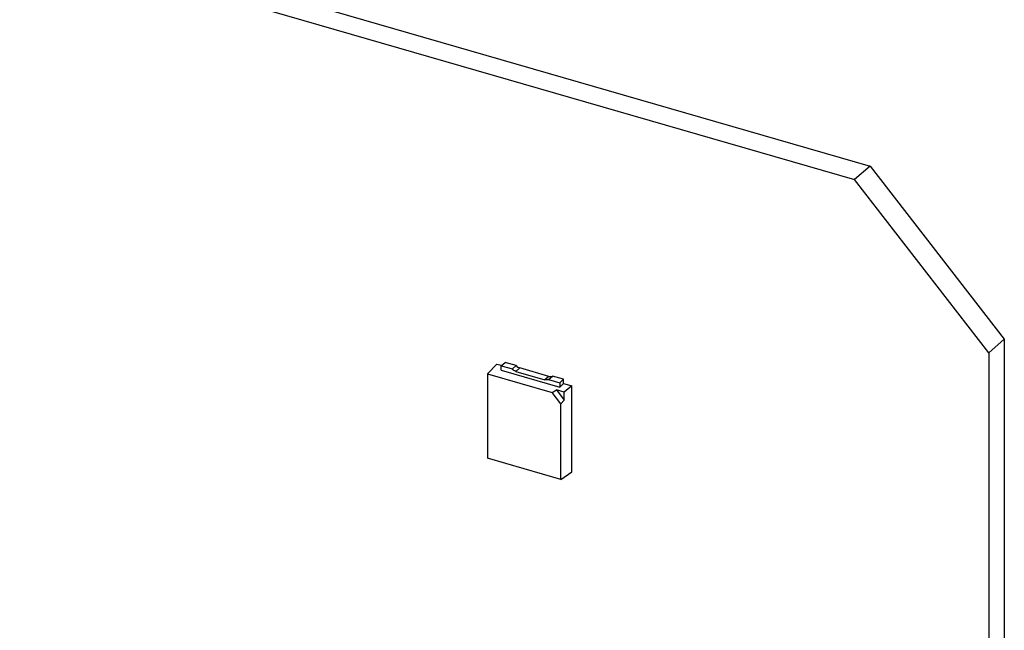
# Model space of a CAD drawing. Header units: millimetres. Extents: x 0 to 210, y 0 to 297.
# Tile 35 of 44: x 125.08 to 129.04, y 236.72 to 239.17. Entities that reach past the tile are written whole.
import ezdxf

# ---------------------------------------------------------------- set-up
doc = ezdxf.new("R2010")
doc.units = ezdxf.units.MM
doc.header["$LTSCALE"] = 19.36
doc.layers.get('0').update_dxf_attribs({"linetype": 'CONTINUOUS'})

msp = doc.modelspace()

# ---------------------------------------------------------------- linework, layer by layer
at = {"color": 7, "linetype": 'CONTINUOUS'}
for p, q in [((71.12817, 255.14667), (128.50264, 238.58409)), ((71.06569, 255.09256), (128.44015, 238.52997)), ((128.50264, 238.58409), (128.44015, 238.52997)), ((128.50264, 238.58409), (129.04362, 237.88694)), ((128.98114, 237.83282), (128.44015, 238.52997)), ((128.98114, 237.83282), (129.04362, 237.88694)), ((129.04362, 237.88694), (129.04362, 209.74083)), ((128.98114, 237.83282), (128.98114, 209.68671)), ((126.96093, 237.74725), (126.99788, 237.7872)), ((126.99788, 237.7872), (127.01629, 237.78189)), ((127.0158, 237.78021), (127.03144, 237.79375)), ((127.0158, 237.78021), (127.06095, 237.76717)), ((127.0158, 237.76255), (127.0158, 237.78021)), ((127.07659, 237.78072), (127.03144, 237.79375)), ((127.07659, 237.78072), (127.06095, 237.76717)), ((126.96093, 237.74725), (127.2217, 237.67198)), ((126.96093, 237.74725), (126.96093, 237.40822)), ((127.0158, 237.76255), (127.25179, 237.69443)), ((127.07527, 237.75763), (127.19233, 237.72384)), ((127.20797, 237.73738), (127.09091, 237.77117)), ((127.20665, 237.72511), (127.22229, 237.73866)), ((127.26743, 237.72562), (127.22229, 237.73866)), ((127.20665, 237.72511), (127.25179, 237.71208)), ((127.25179, 237.71208), (127.26743, 237.72562)), ((127.25179, 237.71208), (127.25179, 237.69443)), ((127.25179, 237.69443), (127.26743, 237.70939)), ((127.26743, 237.70939), (127.26743, 237.72562)), ((127.26743, 237.70939), (127.30099, 237.6997)), ((127.30099, 237.6997), (127.2703, 237.67351)), ((127.30099, 237.35329), (127.30099, 237.6997)), ((127.2217, 237.67198), (127.23846, 237.6827)), ((127.25667, 237.62692), (127.2217, 237.67198)), ((127.2703, 237.67351), (127.23846, 237.6827)), ((127.23846, 237.6827), (127.2703, 237.64168)), ((127.2703, 237.64168), (127.2703, 237.67351)), ((127.25667, 237.62692), (127.2703, 237.64168)), ((127.25667, 237.32285), (127.25667, 237.62692)), ((127.25667, 237.32285), (126.96093, 237.40822)), ((127.25667, 237.32285), (127.30099, 237.35329))]:
    msp.add_line(p, q, dxfattribs=at)
at = {"color": 9, "linetype": 'CONTINUOUS'}
for p, q in [((127.07527, 237.75763), (127.09091, 237.77117)), ((127.20797, 237.73738), (127.19233, 237.72384))]:
    msp.add_line(p, q, dxfattribs=at)
at = {"color": 7, "linetype": 'CONTINUOUS'}
for points in [[(127.07659, 237.78072), (127.08031, 237.77635), (127.08539, 237.77276), (127.09091, 237.77117)], [(127.07527, 237.75763), (127.06976, 237.75922), (127.06467, 237.76281), (127.06095, 237.76717)], [(127.20797, 237.73738), (127.21257, 237.73605), (127.21816, 237.73621), (127.22229, 237.73866)], [(127.20665, 237.72511), (127.20253, 237.72267), (127.19693, 237.72251), (127.19233, 237.72384)]]:
    msp.add_open_spline(points, degree=3, dxfattribs=at)

doc.saveas('drawing.dxf')
